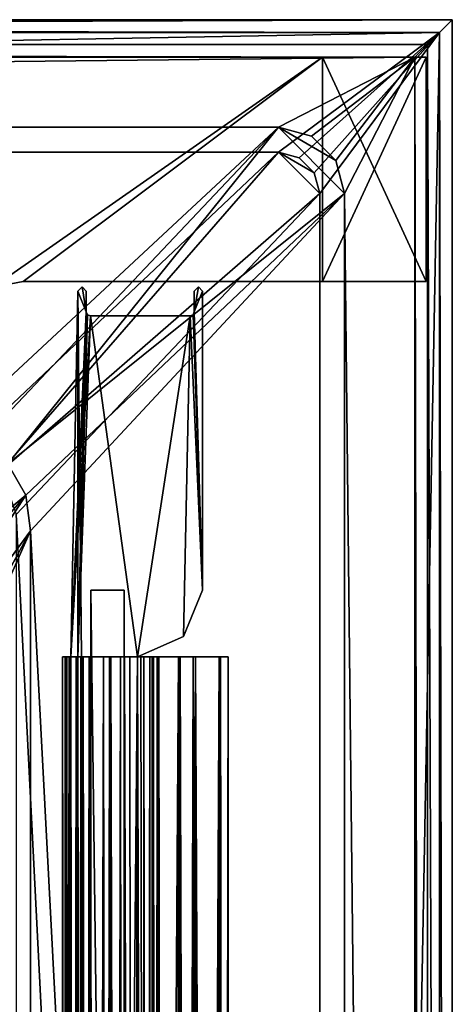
# Model space of a CAD drawing. Header units: metres. Extents: x 0 to 804, y -808 to 0.
# Tile 92 of 92: x 752 to 804, y -119 to 0. Entities that reach past the tile are written whole.
import ezdxf

# ---------------------------------------------------------------- set-up
doc = ezdxf.new("R2010")
doc.units = ezdxf.units.M

msp = doc.modelspace()

# ---------------------------------------------------------------- linework, layer by layer
at = {"layer": 'None0'}
for points in [[(34.402058, -4.519207, 2063.059814), (748.720947, -32.221325, 2063.059814), (788.402039, -4.519207, 2063.059814)], [(788.402039, -4.519207, 163.059708), (748.720947, -32.221325, 163.059708), (34.402058, -4.519207, 163.059708)], [(788.402039, -4.519207, 163.059708), (34.402058, -4.519207, 163.059708), (788.402039, -4.519207, 173.920044)], [(34.402058, -4.519207, 163.059708), (34.402058, -4.519207, 2063.059814), (788.402039, -4.519207, 173.920044)], [(788.402039, -4.519207, 173.920044), (34.402058, -4.519207, 2063.059814), (788.402039, -4.519207, 2051.920166)], [(34.402058, -4.519207, 2063.059814), (788.402039, -4.519207, 2063.059814), (788.402039, -4.519207, 2051.920166)], [(748.720947, -32.221325, 2063.059814), (752.401917, -31.519207, 2063.059814), (788.402039, -4.519207, 2063.059814)], [(752.401917, -31.519207, 163.059708), (748.720947, -32.221325, 163.059708), (788.402039, -4.519207, 163.059708)], [(788.402039, -4.519207, 2063.059814), (752.401917, -31.519207, 2063.059814), (788.402039, -31.519207, 2063.059814)], [(788.402039, -31.519207, 163.059708), (752.401917, -31.519207, 163.059708), (788.402039, -4.519207, 163.059708)], [(788.402039, -4.519207, 2051.920166), (788.402039, -4.519207, 2063.059814), (788.402039, -31.519207, 2051.920166)], [(788.402039, -4.519207, 2063.059814), (788.402039, -31.519207, 2063.059814), (788.402039, -31.519207, 2051.920166)], [(788.402039, -31.519207, 173.920044), (788.402039, -31.519207, 163.059708), (788.402039, -4.519207, 173.920044)], [(788.402039, -31.519207, 163.059708), (788.402039, -4.519207, 163.059708), (788.402039, -4.519207, 173.920044)], [(788.402039, -31.519207, 2051.920166), (800.902039, -31.519207, 2051.920166), (788.402039, -4.519207, 2051.920166)], [(800.902039, -31.519207, 2051.920166), (800.902039, -4.519207, 2051.920166), (788.402039, -4.519207, 2051.920166)], [(788.402039, -4.519207, 2051.920166), (800.902039, -4.519207, 2051.920166), (788.402039, -4.519207, 173.920044)], [(800.902039, -4.519207, 2051.920166), (800.902039, -4.519207, 173.920044), (788.402039, -4.519207, 173.920044)], [(788.402039, -4.519207, 173.920044), (800.902039, -4.519207, 173.920044), (788.402039, -31.519207, 173.920044)], [(800.902039, -4.519207, 173.920044), (800.902039, -31.519207, 173.920044), (788.402039, -31.519207, 173.920044)], [(800.902039, -4.519207, 173.920044), (800.902039, -4.519207, 2051.920166), (800.902039, -31.519207, 173.920044)], [(800.902039, -4.519207, 2051.920166), (800.902039, -31.519207, 2051.920166), (800.902039, -31.519207, 173.920044)], [(748.720947, -32.221325, 2063.059814), (748.720947, -32.221325, 163.059708), (752.401917, -31.519207, 2063.059814)], [(748.720947, -32.221325, 163.059708), (752.401917, -31.519207, 163.059708), (752.401917, -31.519207, 2063.059814)], [(788.402039, -31.519207, 2063.059814), (752.401917, -31.519207, 2063.059814), (788.402039, -31.519207, 2051.920166)], [(752.401917, -31.519207, 2063.059814), (752.401917, -31.519207, 163.059708), (788.402039, -31.519207, 2051.920166)], [(788.402039, -31.519207, 2051.920166), (752.401917, -31.519207, 163.059708), (788.402039, -31.519207, 173.920044)], [(752.401917, -31.519207, 163.059708), (788.402039, -31.519207, 163.059708), (788.402039, -31.519207, 173.920044)], [(788.402039, -31.519207, 173.920044), (800.902039, -31.519207, 173.920044), (788.402039, -31.519207, 2051.920166)], [(800.902039, -31.519207, 173.920044), (800.902039, -31.519207, 2051.920166), (788.402039, -31.519207, 2051.920166)]]:
    msp.add_3dface(points, dxfattribs=at)
at = {"layer": 'None01'}
for points in [[(759.976196, -35.173573, 2063.059814), (758.976257, -32.673565, 2063.059814), (758.124878, -76.713203, 2062.563965)], [(758.124878, -76.713203, 2062.563965), (758.976257, -32.673565, 2063.059814), (758.975952, -76.713203, 2059.865234)], [(758.976257, -32.673565, 2063.059814), (758.975952, -76.713203, 2058.176758), (758.975952, -76.713203, 2059.865234)], [(758.975952, -76.713203, 190.265274), (758.975952, -76.713203, 191.715256), (758.976257, -32.673565, 163.059692)], [(758.975952, -76.713203, 191.715256), (759.39325, -76.713211, 2034.28894), (758.976257, -32.673565, 163.059692)], [(759.39325, -76.713211, 2034.28894), (758.975952, -76.713203, 2036.698608), (758.976257, -32.673565, 2063.059814)], [(758.976257, -32.673565, 2063.059814), (758.975952, -76.713203, 2036.698608), (758.975952, -76.713203, 2037.542969)], [(758.975952, -76.713203, 163.119324), (758.975952, -76.713203, 167.09877), (758.976257, -32.673565, 163.059692)], [(758.975952, -76.713203, 167.09877), (758.975952, -76.713203, 167.942657), (758.976257, -32.673565, 163.059692)], [(758.976257, -32.673565, 163.059692), (758.975952, -76.713203, 167.942657), (758.975952, -76.713203, 188.576447)], [(758.975952, -76.713203, 188.576447), (758.975952, -76.713203, 190.265274), (758.976257, -32.673565, 163.059692)], [(758.975952, -76.713203, 2037.542969), (758.975952, -76.713203, 2058.176758), (758.976257, -32.673565, 2063.059814)], [(758.976257, -32.673565, 163.059692), (759.976196, -35.173573, 163.059692), (758.975952, -76.713203, 163.119324)], [(759.476257, -32.175537, 2063.059814), (758.976257, -32.673565, 2063.059814), (759.976196, -35.173573, 2063.059814)], [(759.476257, -32.175537, 163.059692), (758.976257, -32.673565, 163.059692), (759.476257, -32.175537, 2063.059814)], [(758.976257, -32.673565, 163.059692), (758.976257, -32.673565, 2063.059814), (759.476257, -32.175537, 2063.059814)], [(758.976257, -32.673565, 163.059692), (759.476257, -32.175537, 163.059692), (759.976196, -35.173573, 163.059692)], [(758.976257, -32.673565, 163.059692), (759.39325, -76.713211, 2034.28894), (758.976257, -32.673565, 2063.059814)], [(759.976257, -32.673573, 2063.059814), (759.476257, -32.175537, 2063.059814), (759.976196, -35.173573, 2063.059814)], [(759.976257, -32.673573, 163.059692), (759.476257, -32.175537, 163.059692), (759.976257, -32.673573, 2063.059814)], [(759.476257, -32.175537, 163.059692), (759.476257, -32.175537, 2063.059814), (759.976257, -32.673573, 2063.059814)], [(759.476257, -32.175537, 163.059692), (759.976257, -32.673573, 163.059692), (759.976196, -35.173573, 163.059692)], [(759.976257, -32.673573, 163.059692), (759.976257, -32.673573, 2063.059814), (759.976196, -35.173573, 163.059692)], [(759.976257, -32.673573, 2063.059814), (759.976196, -35.173573, 2063.059814), (759.976196, -35.173573, 163.059692)], [(772.976196, -35.17366, 2063.059814), (773.976257, -32.673668, 2063.059814), (773.476257, -32.175632, 2063.059814)], [(773.476257, -32.175632, 2063.059814), (772.976257, -32.67366, 2063.059814), (772.976196, -35.17366, 2063.059814)], [(772.976196, -35.17366, 163.059692), (773.476257, -32.175632, 163.059692), (773.976257, -32.673668, 163.059692)], [(772.976196, -35.17366, 163.059692), (772.976257, -32.67366, 163.059692), (773.476257, -32.175632, 163.059692)], [(772.976196, -35.17366, 163.059692), (772.976196, -35.17366, 2063.059814), (772.976257, -32.67366, 163.059692)], [(772.976196, -35.17366, 2063.059814), (772.976257, -32.67366, 2063.059814), (772.976257, -32.67366, 163.059692)], [(773.976013, -68.715492, 2063.059814), (773.976257, -32.673668, 2063.059814), (772.976196, -35.17366, 2063.059814)], [(773.976013, -68.715492, 163.059692), (772.976196, -35.17366, 163.059692), (773.976257, -32.673668, 163.059692)], [(773.476257, -32.175632, 163.059692), (772.976257, -32.67366, 163.059692), (773.476257, -32.175632, 2063.059814)], [(772.976257, -32.67366, 163.059692), (772.976257, -32.67366, 2063.059814), (773.476257, -32.175632, 2063.059814)], [(773.976257, -32.673668, 163.059692), (773.476257, -32.175632, 163.059692), (773.976257, -32.673668, 2063.059814)], [(773.476257, -32.175632, 163.059692), (773.476257, -32.175632, 2063.059814), (773.976257, -32.673668, 2063.059814)], [(773.976257, -32.673668, 163.059692), (773.976257, -32.673668, 2063.059814), (773.976013, -68.715492, 163.059692)], [(773.976257, -32.673668, 2063.059814), (773.976013, -68.715492, 2063.059814), (773.976013, -68.715492, 163.059692)], [(758.124878, -76.713203, 2062.563965), (760.123291, -35.526493, 2063.059814), (759.976196, -35.173573, 2063.059814)], [(760.476196, -35.673576, 2063.059814), (760.123291, -35.526493, 2063.059814), (758.124878, -76.713203, 2062.563965)], [(759.976196, -35.173573, 163.059692), (760.123535, -35.526772, 163.059692), (758.975952, -76.713203, 163.119324)], [(758.975952, -76.713203, 163.119324), (760.123535, -35.526772, 163.059692), (760.476196, -35.673576, 163.059692)], [(759.976196, -35.173573, 163.059692), (759.976196, -35.173573, 2063.059814), (760.123535, -35.526772, 163.059692)], [(759.976196, -35.173573, 2063.059814), (760.123291, -35.526493, 2063.059814), (760.123535, -35.526772, 163.059692)], [(760.123535, -35.526772, 163.059692), (760.123291, -35.526493, 2063.059814), (760.476196, -35.673576, 2063.059814)], [(760.476196, -35.673576, 163.059692), (760.123535, -35.526772, 163.059692), (760.476196, -35.673576, 2063.059814)], [(772.829407, -35.526306, 163.059692), (772.476196, -35.673656, 163.059692), (772.829102, -35.526581, 2063.059814)], [(772.476196, -35.673656, 163.059692), (772.829407, -35.526306, 163.059692), (773.976013, -68.715492, 163.059692)], [(773.976013, -68.715492, 2063.059814), (772.829102, -35.526581, 2063.059814), (772.476196, -35.673656, 2063.059814)], [(772.476196, -35.673656, 163.059692), (772.476196, -35.673656, 2063.059814), (772.829102, -35.526581, 2063.059814)], [(772.829102, -35.526581, 2063.059814), (773.976013, -68.715492, 2063.059814), (772.976196, -35.17366, 2063.059814)], [(772.829407, -35.526306, 163.059692), (772.829102, -35.526581, 2063.059814), (772.976196, -35.17366, 2063.059814)], [(772.976196, -35.17366, 163.059692), (772.829407, -35.526306, 163.059692), (772.976196, -35.17366, 2063.059814)], [(772.829407, -35.526306, 163.059692), (772.976196, -35.17366, 163.059692), (773.976013, -68.715492, 163.059692)], [(766.162598, -76.713257, 2063.059814), (760.476196, -35.673576, 2063.059814), (758.124878, -76.713203, 2062.563965)], [(758.975952, -76.713203, 163.119324), (760.476196, -35.673576, 163.059692), (766.162598, -76.713257, 163.059692)], [(772.476196, -35.673656, 2063.059814), (760.476196, -35.673576, 2063.059814), (766.162598, -76.713257, 2063.059814)], [(772.476196, -35.673656, 163.059692), (760.476196, -35.673576, 163.059692), (772.476196, -35.673656, 2063.059814)], [(760.476196, -35.673576, 163.059692), (760.476196, -35.673576, 2063.059814), (772.476196, -35.673656, 2063.059814)], [(760.476196, -35.673576, 163.059692), (772.476196, -35.673656, 163.059692), (766.162598, -76.713257, 163.059692)], [(771.688721, -74.296364, 2063.059814), (772.476196, -35.673656, 2063.059814), (766.162598, -76.713257, 2063.059814)], [(766.162598, -76.713257, 163.059692), (772.476196, -35.673656, 163.059692), (771.688721, -74.296364, 163.059692)], [(771.688721, -74.296364, 2063.059814), (773.976013, -68.715492, 2063.059814), (772.476196, -35.673656, 2063.059814)], [(772.476196, -35.673656, 163.059692), (773.976013, -68.715492, 163.059692), (771.688721, -74.296364, 163.059692)], [(771.688721, -74.296364, 163.059692), (773.976013, -68.715492, 163.059692), (771.688721, -74.296364, 2063.059814)], [(773.976013, -68.715492, 163.059692), (773.976013, -68.715492, 2063.059814), (771.688721, -74.296364, 2063.059814)], [(766.162598, -76.713257, 2063.059814), (766.162598, -76.713257, 2061.440918), (771.688721, -74.296364, 2063.059814)], [(766.162598, -76.713257, 2061.440918), (766.162598, -76.713257, 2019.272339), (771.688721, -74.296364, 2063.059814)], [(771.688721, -74.296364, 2063.059814), (766.162598, -76.713257, 2019.272339), (771.688721, -74.296364, 163.059692)], [(766.162598, -76.713257, 2019.272339), (766.162598, -76.713257, 206.847122), (771.688721, -74.296364, 163.059692)], [(771.688721, -74.296364, 163.059692), (766.162598, -76.713257, 206.847122), (766.162598, -76.713257, 164.678574)], [(766.162598, -76.713257, 164.678574), (766.162598, -76.713257, 163.059692), (771.688721, -74.296364, 163.059692)], [(757.132263, -76.713196, 2058.244873), (757.127808, -734.173523, 2058.244873), (757.622742, -734.173584, 2059.741455)], [(757.132263, -76.713196, 2058.244873), (757.92627, -76.713203, 2057.706299), (757.127808, -734.173523, 2058.244873)], [(757.622742, -734.173584, 166.377975), (757.127808, -734.173523, 167.874451), (757.627197, -76.713196, 166.377975)], [(757.127808, -734.173523, 167.874451), (757.132263, -76.713196, 167.874451), (757.627197, -76.713196, 166.377975)], [(757.127808, -734.173523, 167.874451), (757.921814, -734.173584, 168.413025), (757.132263, -76.713196, 167.874451)], [(757.92627, -76.713203, 2057.706299), (757.921814, -734.173584, 2057.706299), (757.127808, -734.173523, 2058.244873)], [(757.921997, -734.173584, 2038.013062), (757.132446, -76.713196, 2037.474854), (757.12793, -734.173523, 2037.474731)], [(757.132446, -76.713196, 2037.474854), (757.62384, -76.713196, 2035.995605), (757.12793, -734.173523, 2037.474731)], [(757.12793, -734.173523, 2037.474731), (757.62384, -76.713196, 2035.995605), (757.443909, -734.173584, 2036.28064)], [(757.926453, -76.713203, 188.106323), (757.12793, -734.173523, 188.644684), (757.132385, -76.713196, 188.644684)], [(757.12793, -734.173523, 188.644684), (757.443909, -734.173584, 189.838791), (757.132385, -76.713196, 188.644684)], [(757.921997, -734.173584, 188.106323), (757.12793, -734.173523, 188.644684), (757.926453, -76.713203, 188.106323)], [(757.448242, -76.713196, 2059.438721), (757.132263, -76.713196, 2058.244873), (757.622742, -734.173584, 2059.741455)], [(757.448242, -76.713196, 2059.438721), (757.92627, -76.713203, 2057.706299), (757.132263, -76.713196, 2058.244873)], [(757.921814, -734.173584, 168.413025), (757.92627, -76.713203, 168.413025), (757.132263, -76.713196, 167.874451)], [(757.627197, -76.713196, 166.377975), (757.132263, -76.713196, 167.874451), (757.92627, -76.713203, 168.413025)], [(757.132385, -76.713196, 188.644684), (757.443909, -734.173584, 189.838791), (757.448364, -76.713196, 189.838791)], [(757.926453, -76.713203, 188.106323), (757.132385, -76.713196, 188.644684), (757.448364, -76.713196, 189.838791)], [(757.926758, -76.713203, 2038.013062), (757.132446, -76.713196, 2037.474854), (757.921997, -734.173584, 2038.013062)], [(757.62384, -76.713196, 2035.995605), (757.132446, -76.713196, 2037.474854), (757.926758, -76.713203, 2038.013062)], [(757.62384, -76.713196, 2035.995605), (759.39325, -76.713211, 2034.28894), (757.443909, -734.173584, 2036.28064)], [(758.975952, -76.713203, 191.715256), (757.448364, -76.713196, 189.838791), (757.443909, -734.173584, 189.838791)], [(759.388794, -734.173584, 191.83049), (758.975952, -76.713203, 191.715256), (757.443909, -734.173584, 189.838791)], [(759.39325, -76.713211, 2034.28894), (759.388794, -734.173584, 2034.28894), (757.443909, -734.173584, 2036.28064)], [(758.124878, -76.713203, 2062.563965), (757.448242, -76.713196, 2059.438721), (757.622742, -734.173584, 2059.741455)], [(758.124878, -76.713203, 2062.563965), (758.975952, -76.713203, 2059.865234), (757.448242, -76.713196, 2059.438721)], [(758.975952, -76.713203, 2059.865234), (757.92627, -76.713203, 2057.706299), (757.448242, -76.713196, 2059.438721)], [(758.975952, -76.713203, 190.265274), (757.926453, -76.713203, 188.106323), (757.448364, -76.713196, 189.838791)], [(757.448364, -76.713196, 189.838791), (758.975952, -76.713203, 191.715256), (758.975952, -76.713203, 190.265274)], [(757.622742, -734.173584, 166.377975), (757.627197, -76.713196, 166.377975), (758.120422, -734.173584, 163.555466)], [(758.120422, -734.173584, 2062.563965), (758.124878, -76.713203, 2062.563965), (757.622742, -734.173584, 2059.741455)], [(759.39325, -76.713211, 2034.28894), (757.62384, -76.713196, 2035.995605), (758.975952, -76.713203, 2036.698608)], [(757.62384, -76.713196, 2035.995605), (757.926758, -76.713203, 2038.013062), (758.975952, -76.713203, 2036.698608)], [(757.627197, -76.713196, 166.377975), (758.124878, -76.713203, 163.555466), (758.120422, -734.173584, 163.555466)], [(758.124878, -76.713203, 163.555466), (757.627197, -76.713196, 166.377975), (758.975952, -76.713203, 167.09877)], [(758.975952, -76.713203, 167.09877), (757.627197, -76.713196, 166.377975), (758.84668, -76.713203, 168.142456)], [(757.627197, -76.713196, 166.377975), (757.92627, -76.713203, 168.413025), (758.84668, -76.713203, 168.142456)], [(757.92627, -76.713203, 2057.706299), (758.84668, -76.713203, 2057.977051), (757.921814, -734.173584, 2057.706299)], [(758.84668, -76.713203, 2057.977051), (758.842224, -734.173584, 2057.977051), (757.921814, -734.173584, 2057.706299)], [(757.921814, -734.173584, 168.413025), (758.842224, -734.173584, 168.142456), (757.92627, -76.713203, 168.413025)], [(758.842468, -734.173584, 2037.74231), (757.926758, -76.713203, 2038.013062), (757.921997, -734.173584, 2038.013062)], [(758.842468, -734.173584, 188.377106), (757.921997, -734.173584, 188.106323), (758.846924, -76.713203, 188.377106)], [(758.846924, -76.713203, 188.377106), (757.921997, -734.173584, 188.106323), (757.926453, -76.713203, 188.106323)], [(758.84668, -76.713203, 2057.977051), (757.92627, -76.713203, 2057.706299), (758.975952, -76.713203, 2059.865234)], [(758.842224, -734.173584, 168.142456), (758.84668, -76.713203, 168.142456), (757.92627, -76.713203, 168.413025)], [(758.846924, -76.713203, 188.377106), (757.926453, -76.713203, 188.106323), (758.975952, -76.713203, 190.265274)], [(758.847168, -76.713203, 2037.742065), (757.926758, -76.713203, 2038.013062), (758.842468, -734.173584, 2037.74231)], [(758.975952, -76.713203, 2036.698608), (757.926758, -76.713203, 2038.013062), (758.847168, -76.713203, 2037.742065)], [(758.766968, -734.173584, 2063.055176), (758.124878, -76.713203, 2062.563965), (758.120422, -734.173584, 2062.563965)], [(758.124878, -76.713203, 163.555466), (758.771423, -76.713203, 163.064209), (758.120422, -734.173584, 163.555466)], [(758.771423, -76.713203, 163.064209), (758.766968, -734.173584, 163.064209), (758.120422, -734.173584, 163.555466)], [(759.315674, -76.713211, 2062.452637), (758.124878, -76.713203, 2062.563965), (758.766968, -734.173584, 2063.055176)], [(758.124878, -76.713203, 2062.563965), (759.315674, -76.713211, 2062.452637), (766.162598, -76.713257, 2063.059814)], [(758.771423, -76.713203, 163.064209), (758.124878, -76.713203, 163.555466), (758.975952, -76.713203, 167.09877)], [(758.771423, -76.713203, 163.064209), (758.975952, -76.713203, 163.119324), (758.766968, -734.173584, 163.064209)], [(758.975952, -76.713203, 163.119324), (759.311218, -734.173584, 163.666733), (758.766968, -734.173584, 163.064209)], [(759.311218, -734.173584, 2062.452637), (759.315674, -76.713211, 2062.452637), (758.766968, -734.173584, 2063.055176)], [(758.975952, -76.713203, 167.09877), (758.975952, -76.713203, 163.119324), (758.771423, -76.713203, 163.064209)], [(758.84668, -76.713203, 2057.977051), (758.975952, -76.713203, 2058.176758), (758.842224, -734.173584, 2057.977051)], [(758.975952, -76.713203, 2058.176758), (758.975952, -76.713203, 2059.865234), (758.842224, -734.173584, 2057.977051)], [(758.842224, -734.173584, 2057.977051), (758.975952, -76.713203, 2059.865234), (758.905457, -734.173584, 2059.210449)], [(758.842224, -734.173584, 168.142456), (758.905457, -734.173584, 166.908859), (758.84668, -76.713203, 168.142456)], [(758.874695, -734.173584, 2036.011597), (758.847168, -76.713203, 2037.742065), (758.842468, -734.173584, 2037.74231)], [(758.874695, -734.173584, 190.107834), (758.842468, -734.173584, 188.377106), (758.975952, -76.713203, 190.265274)], [(758.842468, -734.173584, 188.377106), (758.975952, -76.713203, 188.576447), (758.975952, -76.713203, 190.265274)], [(758.975952, -76.713203, 188.576447), (758.842468, -734.173584, 188.377106), (758.846924, -76.713203, 188.377106)], [(758.975952, -76.713203, 2058.176758), (758.84668, -76.713203, 2057.977051), (758.975952, -76.713203, 2059.865234)], [(758.905457, -734.173584, 166.908859), (758.975952, -76.713203, 167.942657), (758.84668, -76.713203, 168.142456)], [(758.84668, -76.713203, 168.142456), (758.975952, -76.713203, 167.942657), (758.975952, -76.713203, 167.09877)], [(758.975952, -76.713203, 188.576447), (758.846924, -76.713203, 188.377106), (758.975952, -76.713203, 190.265274)], [(758.975952, -76.713203, 2037.542969), (758.847168, -76.713203, 2037.742065), (758.874695, -734.173584, 2036.011597)], [(758.847168, -76.713203, 2037.742065), (758.975952, -76.713203, 2037.542969), (758.975952, -76.713203, 2036.698608)], [(758.975952, -76.713203, 2036.698608), (758.975952, -76.713203, 2037.542969), (758.874695, -734.173584, 2036.011597)], [(758.874695, -734.173584, 2036.011597), (759.597168, -734.173584, 2035.470703), (758.975952, -76.713203, 2036.698608)], [(758.874695, -734.173584, 190.107834), (758.975952, -76.713203, 190.265274), (759.597168, -734.173584, 190.648727)], [(758.905457, -734.173584, 2059.210449), (758.975952, -76.713203, 2059.865234), (759.597168, -734.173584, 2060.248779)], [(758.905457, -734.173584, 166.908859), (758.975952, -76.713203, 167.09877), (758.975952, -76.713203, 167.942657)], [(758.905457, -734.173584, 166.908859), (759.597168, -734.173584, 165.87059), (758.975952, -76.713203, 167.09877)], [(759.597168, -734.173584, 2035.470703), (759.601624, -76.713211, 2035.470703), (758.975952, -76.713203, 2036.698608)], [(758.975952, -76.713203, 2059.865234), (759.601624, -76.713211, 2060.248779), (759.597168, -734.173584, 2060.248779)], [(762.922546, -76.713234, 192.452805), (759.39325, -76.713211, 2034.28894), (758.975952, -76.713203, 191.715256)], [(758.975952, -76.713203, 2036.698608), (759.601624, -76.713211, 2035.470703), (758.975952, -76.713203, 2037.542969)], [(759.601624, -76.713211, 2035.470703), (759.601624, -76.713211, 2060.248779), (758.975952, -76.713203, 2037.542969)], [(758.975952, -76.713203, 2037.542969), (759.601624, -76.713211, 2060.248779), (758.975952, -76.713203, 2058.176758)], [(759.601624, -76.713211, 2060.248779), (758.975952, -76.713203, 2059.865234), (758.975952, -76.713203, 2058.176758)], [(758.975952, -76.713203, 163.119324), (766.162598, -76.713257, 163.059692), (759.315674, -76.713211, 163.666733)], [(758.975952, -76.713203, 167.09877), (759.601624, -76.713211, 165.87059), (758.975952, -76.713203, 167.942657)], [(759.601624, -76.713211, 165.87059), (759.601624, -76.713211, 190.648727), (758.975952, -76.713203, 167.942657)], [(758.975952, -76.713203, 167.942657), (759.601624, -76.713211, 190.648727), (758.975952, -76.713203, 188.576447)], [(759.601624, -76.713211, 190.648727), (758.975952, -76.713203, 190.265274), (758.975952, -76.713203, 188.576447)], [(758.975952, -76.713203, 163.119324), (759.315674, -76.713211, 163.666733), (759.311218, -734.173584, 163.666733)], [(759.597168, -734.173584, 165.87059), (759.601624, -76.713211, 165.87059), (758.975952, -76.713203, 167.09877)], [(758.975952, -76.713203, 190.265274), (759.601624, -76.713211, 190.648727), (759.597168, -734.173584, 190.648727)], [(762.922546, -76.713234, 192.452805), (758.975952, -76.713203, 191.715256), (759.388794, -734.173584, 191.83049)], [(759.315674, -76.713211, 2062.452637), (759.311218, -734.173584, 2062.452637), (759.601196, -734.173584, 2061.739258)], [(759.601196, -734.173584, 164.380203), (759.311218, -734.173584, 163.666733), (759.605652, -76.713211, 164.380203)], [(759.311218, -734.173584, 163.666733), (759.315674, -76.713211, 163.666733), (759.605652, -76.713211, 164.380203)], [(759.605286, -76.713211, 2061.739502), (759.315674, -76.713211, 2062.452637), (759.601196, -734.173584, 2061.739258)], [(759.315674, -76.713211, 2062.452637), (766.162598, -76.713257, 2061.440918), (766.162598, -76.713257, 2063.059814)], [(759.315674, -76.713211, 2062.452637), (759.605286, -76.713211, 2061.739502), (766.162598, -76.713257, 2061.440918)], [(766.162598, -76.713257, 163.059692), (766.162598, -76.713257, 164.678574), (759.315674, -76.713211, 163.666733)], [(759.315674, -76.713211, 163.666733), (766.162598, -76.713257, 164.678574), (759.605652, -76.713211, 164.380203)], [(759.39325, -76.713211, 2034.28894), (762.922546, -76.713234, 2033.666626), (759.388794, -734.173584, 2034.28894)], [(762.922546, -76.713234, 2033.666626), (762.918091, -734.173584, 2033.666626), (759.388794, -734.173584, 2034.28894)], [(762.918091, -734.173584, 192.452805), (762.922546, -76.713234, 192.452805), (759.388794, -734.173584, 191.83049)], [(762.922546, -76.713234, 2033.666626), (759.39325, -76.713211, 2034.28894), (762.922546, -76.713234, 192.452805)], [(760.427979, -76.713219, 2035.324951), (759.601624, -76.713211, 2035.470703), (759.597168, -734.173584, 2035.470703)], [(759.597168, -734.173584, 2060.248779), (759.601624, -76.713211, 2060.248779), (760.423523, -734.173584, 2060.394531)], [(760.427979, -76.713219, 165.724899), (759.601624, -76.713211, 165.87059), (759.597168, -734.173584, 165.87059)], [(759.597168, -734.173584, 190.648727), (759.601624, -76.713211, 190.648727), (760.423523, -734.173584, 190.794479)], [(760.423523, -734.173584, 2035.324951), (760.427979, -76.713219, 2035.324951), (759.597168, -734.173584, 2035.470703)], [(760.423523, -734.173584, 165.724899), (760.427979, -76.713219, 165.724899), (759.597168, -734.173584, 165.87059)], [(759.605286, -76.713211, 2061.739502), (759.601196, -734.173584, 2061.739258), (760.311157, -734.173584, 2061.440918)], [(759.601196, -734.173584, 164.380203), (759.605652, -76.713211, 164.380203), (760.315613, -76.713219, 164.678574)], [(760.311157, -734.173584, 164.678574), (759.601196, -734.173584, 164.380203), (760.315613, -76.713219, 164.678574)], [(759.601624, -76.713211, 2060.248779), (760.427979, -76.713219, 2060.394531), (760.423523, -734.173584, 2060.394531)], [(759.601624, -76.713211, 2060.248779), (759.601624, -76.713211, 2035.470703), (760.427979, -76.713219, 2060.394531)], [(759.601624, -76.713211, 2035.470703), (760.427979, -76.713219, 2035.324951), (760.427979, -76.713219, 2060.394531)], [(759.601624, -76.713211, 165.87059), (760.427979, -76.713219, 165.724899), (759.601624, -76.713211, 190.648727)], [(760.427979, -76.713219, 165.724899), (760.427979, -76.713219, 190.794479), (759.601624, -76.713211, 190.648727)], [(759.601624, -76.713211, 190.648727), (760.427979, -76.713219, 190.794479), (760.423523, -734.173584, 190.794479)], [(760.315613, -76.713219, 2061.440918), (759.605286, -76.713211, 2061.739502), (760.311157, -734.173584, 2061.440918)], [(759.605286, -76.713211, 2061.739502), (760.315613, -76.713219, 2061.440918), (766.162598, -76.713257, 2061.440918)], [(766.162598, -76.713257, 164.678574), (760.315613, -76.713219, 164.678574), (759.605652, -76.713211, 164.380203)], [(760.315613, -76.713219, 2061.440918), (760.311157, -734.173584, 2061.440918), (766.162598, -76.713257, 2061.440918)], [(760.315613, -76.713219, 164.678574), (766.162598, -76.713257, 164.678574), (760.311157, -734.173584, 164.678574)], [(760.311157, -734.173584, 2061.440918), (766.904602, -734.173645, 2061.440918), (766.162598, -76.713257, 2061.440918)], [(766.162598, -76.713257, 164.678574), (766.904602, -734.173645, 164.678574), (760.311157, -734.173584, 164.678574)], [(760.427979, -76.713219, 2035.324951), (760.423523, -734.173584, 2035.324951), (762.054993, -734.173584, 2035.764038)], [(760.427979, -76.713219, 2060.394531), (762.059631, -76.713226, 2059.955322), (760.423523, -734.173584, 2060.394531)], [(760.423523, -734.173584, 165.724899), (762.055176, -734.173584, 166.164032), (760.427979, -76.713219, 165.724899)], [(760.423523, -734.173584, 190.794479), (760.427979, -76.713219, 190.794479), (762.059448, -76.713226, 190.355423)], [(762.059631, -76.713226, 2059.955322), (762.055176, -734.173584, 2059.955322), (760.423523, -734.173584, 2060.394531)], [(762.054993, -734.173584, 190.355423), (760.423523, -734.173584, 190.794479), (762.059448, -76.713226, 190.355423)], [(762.059814, -76.713226, 2035.764282), (760.427979, -76.713219, 2035.324951), (762.054993, -734.173584, 2035.764038)], [(760.427979, -76.713219, 2060.394531), (760.427979, -76.713219, 2035.324951), (762.059631, -76.713226, 2059.955322)], [(760.427979, -76.713219, 2035.324951), (762.059814, -76.713226, 2035.764282), (762.059631, -76.713226, 2059.955322)], [(760.427979, -76.713219, 190.794479), (760.427979, -76.713219, 165.724899), (762.059448, -76.713226, 190.355423)], [(760.427979, -76.713219, 165.724899), (762.059631, -76.713226, 166.164032), (762.059448, -76.713226, 190.355423)], [(762.055176, -734.173584, 166.164032), (762.059631, -76.713226, 166.164032), (760.427979, -76.713219, 165.724899)], [(762.059814, -76.713226, 2035.764282), (762.054993, -734.173584, 2035.764038), (762.770813, -734.173584, 2037.294556)], [(762.054993, -734.173584, 190.355423), (762.059448, -76.713226, 190.355423), (762.775269, -76.713234, 188.824814)], [(762.770813, -734.173584, 188.824814), (762.054993, -734.173584, 190.355423), (762.775269, -76.713234, 188.824814)], [(762.059631, -76.713226, 2059.955322), (762.775269, -76.713234, 2058.424805), (762.055176, -734.173584, 2059.955322)], [(762.055176, -734.173584, 166.164032), (762.770813, -734.173584, 167.694504), (762.059631, -76.713226, 166.164032)], [(762.775269, -76.713234, 2058.424805), (762.770813, -734.173584, 2058.424805), (762.055176, -734.173584, 2059.955322)], [(762.059448, -76.713226, 190.355423), (762.059631, -76.713226, 166.164032), (762.775269, -76.713234, 188.824814)], [(762.059631, -76.713226, 2059.955322), (762.059814, -76.713226, 2035.764282), (762.775269, -76.713234, 2058.424805)], [(762.059631, -76.713226, 166.164032), (762.775269, -76.713234, 167.694504), (762.775269, -76.713234, 188.824814)], [(762.770813, -734.173584, 167.694504), (762.775269, -76.713234, 167.694504), (762.059631, -76.713226, 166.164032)], [(762.775269, -76.713234, 2037.294556), (762.059814, -76.713226, 2035.764282), (762.770813, -734.173584, 2037.294556)], [(762.059814, -76.713226, 2035.764282), (762.775269, -76.713234, 2037.294556), (762.775269, -76.713234, 2058.424805)], [(762.775269, -76.713234, 2058.424805), (762.775269, -76.713234, 2037.294556), (762.770813, -734.173584, 2058.424805)], [(762.775269, -76.713234, 2037.294556), (762.770813, -734.173584, 2037.294556), (762.770813, -734.173584, 2058.424805)], [(762.770813, -734.173584, 167.694504), (762.770813, -734.173584, 188.824814), (762.775269, -76.713234, 167.694504)], [(762.770813, -734.173584, 188.824814), (762.775269, -76.713234, 188.824814), (762.775269, -76.713234, 167.694504)], [(762.922546, -76.713234, 2033.666626), (764.10553, -76.713242, 2032.981079), (762.918091, -734.173584, 2033.666626)], [(762.922546, -76.713234, 192.452805), (762.918091, -734.173584, 192.452805), (764.570801, -734.173584, 194.42247)], [(764.10553, -76.713242, 2032.981079), (764.570801, -734.173584, 2031.696899), (762.918091, -734.173584, 2033.666626)], [(764.575256, -76.713242, 201.462875), (764.10553, -76.713242, 2032.981079), (762.922546, -76.713234, 2033.666626)], [(764.575256, -76.713242, 201.462875), (762.922546, -76.713234, 2033.666626), (762.922546, -76.713234, 192.452805)], [(762.922546, -76.713234, 192.452805), (764.575256, -76.713242, 194.42247), (764.575256, -76.713242, 201.462875)], [(764.575256, -76.713242, 194.42247), (762.922546, -76.713234, 192.452805), (764.570801, -734.173584, 194.42247)], [(764.10553, -76.713242, 2032.981079), (764.575256, -76.713242, 2031.696899), (764.570801, -734.173584, 2031.696899)], [(764.593811, -76.713242, 2024.464722), (764.10553, -76.713242, 2032.981079), (764.575256, -76.713242, 201.462875)], [(764.593811, -76.713242, 2024.464722), (764.575256, -76.713242, 2031.696899), (764.10553, -76.713242, 2032.981079)], [(764.575256, -76.713242, 2031.696899), (764.573059, -403.906097, 2030.059692), (764.570801, -734.173584, 2031.696899)], [(764.575256, -76.713242, 194.42247), (764.570801, -734.173584, 194.42247), (765.446045, -379.786285, 196.059692)], [(765.446045, -379.786285, 2030.059692), (764.573059, -403.906097, 2030.059692), (764.575256, -76.713242, 2031.696899)], [(764.593811, -76.713242, 2024.464722), (765.446045, -379.786285, 2030.059692), (764.575256, -76.713242, 2031.696899)], [(765.240112, -76.713249, 204.962509), (764.593811, -76.713242, 2024.464722), (764.575256, -76.713242, 201.462875)], [(764.575256, -76.713242, 201.462875), (764.575256, -76.713242, 194.42247), (765.446045, -379.786285, 196.059692)], [(765.446045, -379.786285, 196.059692), (765.446045, -379.786285, 201.532715), (764.575256, -76.713242, 201.462875)], [(764.575256, -76.713242, 201.462875), (765.446045, -379.786285, 201.532715), (765.240112, -76.713249, 204.962509)], [(764.593811, -76.713242, 2024.464722), (765.240112, -76.713249, 2021.15686), (765.446045, -379.786285, 2024.400146)], [(764.593811, -76.713242, 2024.464722), (765.446045, -379.786285, 2024.400146), (765.446045, -379.786285, 2030.059692)], [(765.240112, -76.713249, 2021.15686), (764.593811, -76.713242, 2024.464722), (765.240112, -76.713249, 204.962509)], [(765.446045, -379.786285, 2021.154419), (765.240112, -76.713249, 2021.15686), (766.162598, -76.713257, 2019.272339)], [(765.240112, -76.713249, 2021.15686), (765.446045, -379.786285, 2021.154419), (765.446045, -379.786285, 2024.400146)], [(766.162598, -76.713257, 206.847122), (765.240112, -76.713249, 2021.15686), (765.240112, -76.713249, 204.962509)], [(766.162598, -76.713257, 206.847122), (766.162598, -76.713257, 2019.272339), (765.240112, -76.713249, 2021.15686)], [(765.446045, -379.786285, 201.532715), (765.446045, -379.786285, 204.964935), (765.240112, -76.713249, 204.962509)], [(765.240112, -76.713249, 204.962509), (765.446045, -379.786285, 204.964935), (766.162598, -76.713257, 206.847122)], [(767.022583, -380.466339, 2018.542603), (765.446045, -379.786285, 2021.154419), (766.162598, -76.713257, 2019.272339)], [(765.446045, -379.786285, 204.964935), (767.022583, -380.466339, 207.576813), (766.162598, -76.713257, 206.847122)], [(766.162598, -76.713257, 2061.440918), (766.904602, -734.173645, 2061.440918), (766.909058, -76.713257, 2061.440918)], [(767.022583, -380.466339, 2018.542603), (766.162598, -76.713257, 2019.272339), (766.533325, -76.713257, 2018.904541)], [(766.162598, -76.713257, 2019.272339), (766.162598, -76.713257, 2061.440918), (766.533325, -76.713257, 2018.904541)], [(766.162598, -76.713257, 2061.440918), (766.909058, -76.713257, 2061.440918), (766.533325, -76.713257, 2018.904541)], [(767.022583, -380.466339, 207.576813), (766.533325, -76.713257, 207.214844), (766.162598, -76.713257, 206.847122)], [(766.162598, -76.713257, 164.678574), (766.909058, -76.713257, 164.678574), (766.904602, -734.173645, 164.678574)], [(766.162598, -76.713257, 164.678574), (766.162598, -76.713257, 206.847122), (766.909058, -76.713257, 164.678574)], [(766.162598, -76.713257, 206.847122), (766.533325, -76.713257, 207.214844), (766.909058, -76.713257, 164.678574)], [(768.722473, -76.713272, 2017.956909), (767.022583, -380.466339, 2018.542603), (766.533325, -76.713257, 2018.904541)], [(766.533325, -76.713257, 2018.904541), (766.909058, -76.713257, 2061.440918), (768.722473, -76.713272, 2017.956909)], [(768.722473, -76.713272, 208.16246), (766.533325, -76.713257, 207.214844), (767.022583, -380.466339, 207.576813)], [(766.909058, -76.713257, 164.678574), (766.533325, -76.713257, 207.214844), (768.722473, -76.713272, 208.16246)], [(766.909058, -76.713257, 2061.440918), (766.904602, -734.173645, 2061.440918), (767.614624, -734.173645, 2061.739258)], [(766.904602, -734.173645, 164.678574), (766.909058, -76.713257, 164.678574), (767.619385, -76.713264, 164.379883)], [(767.614624, -734.173645, 164.380234), (766.904602, -734.173645, 164.678574), (767.619385, -76.713264, 164.379883)], [(767.61908, -76.713264, 2061.739258), (766.909058, -76.713257, 2061.440918), (767.614624, -734.173645, 2061.739258)], [(766.909058, -76.713257, 2061.440918), (767.61908, -76.713264, 2061.739258), (768.722473, -76.713272, 2017.956909)], [(767.619385, -76.713264, 164.379883), (766.909058, -76.713257, 164.678574), (768.722473, -76.713272, 208.16246)], [(769.057007, -382.905487, 2017.933105), (767.022583, -380.466339, 2018.542603), (768.722473, -76.713272, 2017.956909)], [(769.057007, -382.905487, 208.186249), (768.722473, -76.713272, 208.16246), (767.022583, -380.466339, 207.576813)], [(767.61908, -76.713264, 2061.739258), (767.614624, -734.173645, 2061.739258), (767.904541, -734.173645, 2062.452637)], [(767.904541, -734.173645, 163.666733), (767.614624, -734.173645, 164.380234), (767.908997, -76.713264, 163.666733)], [(767.614624, -734.173645, 164.380234), (767.619385, -76.713264, 164.379883), (767.908997, -76.713264, 163.666733)], [(767.908997, -76.713264, 2062.452637), (767.61908, -76.713264, 2061.739258), (767.904541, -734.173645, 2062.452637)], [(768.722473, -76.713272, 2017.956909), (767.61908, -76.713264, 2061.739258), (771.066711, -76.713287, 2018.397705)], [(767.61908, -76.713264, 2061.739258), (771.267761, -76.713287, 2062.226074), (771.066711, -76.713287, 2018.397705)], [(771.267761, -76.713287, 2062.226074), (767.61908, -76.713264, 2061.739258), (768.508972, -76.713272, 2063.059814)], [(767.61908, -76.713264, 2061.739258), (767.908997, -76.713264, 2062.452637), (768.508972, -76.713272, 2063.059814)], [(768.722473, -76.713272, 208.16246), (771.267761, -76.713287, 163.893341), (767.619385, -76.713264, 164.379883)], [(771.267761, -76.713287, 163.893341), (768.508972, -76.713272, 163.059677), (767.619385, -76.713264, 164.379883)], [(767.619385, -76.713264, 164.379883), (768.508972, -76.713272, 163.059677), (767.908997, -76.713264, 163.666733)], [(767.908997, -76.713264, 2062.452637), (767.904541, -734.173645, 2062.452637), (768.07843, -734.173645, 2062.880859)], [(767.904541, -734.173645, 163.666733), (767.908997, -76.713264, 163.666733), (768.082886, -76.713272, 163.238586)], [(768.07843, -734.173645, 163.238586), (767.904541, -734.173645, 163.666733), (768.082886, -76.713272, 163.238586)], [(768.083252, -76.713272, 2062.881104), (767.908997, -76.713264, 2062.452637), (768.07843, -734.173645, 2062.880859)], [(768.508972, -76.713272, 2063.059814), (767.908997, -76.713264, 2062.452637), (768.083252, -76.713272, 2062.881104)], [(768.508972, -76.713272, 163.059677), (768.082886, -76.713272, 163.238586), (767.908997, -76.713264, 163.666733)], [(768.083252, -76.713272, 2062.881104), (768.07843, -734.173645, 2062.880859), (768.504517, -734.173645, 2063.059814)], [(768.504517, -734.173645, 163.059677), (768.07843, -734.173645, 163.238586), (768.508972, -76.713272, 163.059677)], [(768.07843, -734.173645, 163.238586), (768.082886, -76.713272, 163.238586), (768.508972, -76.713272, 163.059677)], [(768.508972, -76.713272, 2063.059814), (768.083252, -76.713272, 2062.881104), (768.504517, -734.173645, 2063.059814)], [(768.508972, -76.713272, 2063.059814), (768.504517, -734.173645, 2063.059814), (771.263306, -734.173645, 2062.226074)], [(768.504517, -734.173645, 163.059677), (768.508972, -76.713272, 163.059677), (771.267761, -76.713287, 163.893341)], [(771.263306, -734.173645, 163.893341), (768.504517, -734.173645, 163.059677), (771.267761, -76.713287, 163.893341)], [(771.267761, -76.713287, 2062.226074), (768.508972, -76.713272, 2063.059814), (771.263306, -734.173645, 2062.226074)], [(771.066711, -76.713287, 2018.397705), (769.057007, -382.905487, 2017.933105), (768.722473, -76.713272, 2017.956909)], [(771.066711, -76.713287, 207.721741), (768.722473, -76.713272, 208.16246), (769.057007, -382.905487, 208.186249)], [(771.267761, -76.713287, 163.893341), (768.722473, -76.713272, 208.16246), (771.066711, -76.713287, 207.721741)], [(770.845581, -390.310577, 2018.289307), (769.057007, -382.905487, 2017.933105), (771.066711, -76.713287, 2018.397705)], [(770.845581, -390.310577, 207.830048), (771.066711, -76.713287, 207.721741), (769.057007, -382.905487, 208.186249)], [(771.062439, -734.173645, 2018.397705), (770.845581, -390.310577, 2018.289307), (771.066711, -76.713287, 2018.397705)], [(770.845581, -390.310577, 207.830048), (771.062439, -734.173645, 207.721634), (771.066711, -76.713287, 207.721741)], [(771.066711, -76.713287, 2018.397705), (772.825562, -76.713303, 2020.309326), (771.062439, -734.173645, 2018.397705)], [(771.062439, -734.173645, 207.721634), (772.821106, -734.173645, 205.810043), (771.066711, -76.713287, 207.721741)], [(772.825562, -76.713303, 2020.309326), (772.821106, -734.173645, 2020.309326), (771.062439, -734.173645, 2018.397705)], [(773.112183, -76.713303, 2060.011719), (772.825562, -76.713303, 2020.309326), (771.066711, -76.713287, 2018.397705)], [(771.066711, -76.713287, 2018.397705), (771.267761, -76.713287, 2062.226074), (773.112183, -76.713303, 2060.011719)], [(771.066711, -76.713287, 207.721741), (772.821106, -734.173645, 205.810043), (772.825562, -76.713303, 205.810043)], [(772.825562, -76.713303, 205.810043), (771.267761, -76.713287, 163.893341), (771.066711, -76.713287, 207.721741)], [(771.267761, -76.713287, 2062.226074), (771.263306, -734.173645, 2062.226074), (773.107727, -734.173645, 2060.011719)], [(771.263306, -734.173645, 163.893341), (771.267761, -76.713287, 163.893341), (773.112183, -76.713303, 166.107712)], [(773.107727, -734.173645, 166.107712), (771.263306, -734.173645, 163.893341), (773.112183, -76.713303, 166.107712)], [(773.112183, -76.713303, 2060.011719), (771.267761, -76.713287, 2062.226074), (773.107727, -734.173645, 2060.011719)], [(773.112183, -76.713303, 166.107712), (771.267761, -76.713287, 163.893341), (772.825562, -76.713303, 205.810043)], [(772.825562, -76.713303, 2020.309326), (775.971741, -76.713326, 2030.003174), (772.821106, -734.173645, 2020.309326)], [(772.821106, -734.173645, 205.810043), (775.967468, -734.173706, 196.115448), (772.825562, -76.713303, 205.810043)], [(775.971741, -76.713326, 2030.003174), (775.967468, -734.173706, 2030.003906), (772.821106, -734.173645, 2020.309326)], [(775.971741, -76.713326, 2030.003174), (772.825562, -76.713303, 2020.309326), (773.112183, -76.713303, 2060.011719)], [(775.967468, -734.173706, 196.115448), (775.971741, -76.713326, 196.11618), (772.825562, -76.713303, 205.810043)], [(775.971741, -76.713326, 196.11618), (773.112183, -76.713303, 166.107712), (772.825562, -76.713303, 205.810043)], [(773.112183, -76.713303, 2060.011719), (773.107727, -734.173645, 2060.011719), (776.113892, -734.173706, 2050.272461)], [(773.107727, -734.173645, 166.107712), (773.112183, -76.713303, 166.107712), (776.118408, -76.713326, 175.847122)], [(776.113892, -734.173706, 175.846878), (773.107727, -734.173645, 166.107712), (776.118408, -76.713326, 175.847122)], [(776.118408, -76.713326, 2050.272217), (773.112183, -76.713303, 2060.011719), (776.113892, -734.173706, 2050.272461)], [(776.118408, -76.713326, 2050.272217), (775.971741, -76.713326, 2030.003174), (773.112183, -76.713303, 2060.011719)], [(776.118408, -76.713326, 175.847122), (773.112183, -76.713303, 166.107712), (775.971741, -76.713326, 196.11618)], [(775.971741, -76.713326, 2030.003174), (777.070557, -76.713326, 2040.130371), (775.967468, -734.173706, 2030.003906)], [(777.070557, -76.713326, 2040.130371), (777.066101, -734.173706, 2040.130859), (775.967468, -734.173706, 2030.003906)], [(775.967468, -734.173706, 196.115448), (777.066101, -734.173706, 185.988586), (775.971741, -76.713326, 196.11618)], [(776.118408, -76.713326, 2050.272217), (777.070557, -76.713326, 2040.130371), (775.971741, -76.713326, 2030.003174)], [(777.066101, -734.173706, 185.988586), (777.070557, -76.713326, 185.98909), (775.971741, -76.713326, 196.11618)], [(777.070557, -76.713326, 185.98909), (776.118408, -76.713326, 175.847122), (775.971741, -76.713326, 196.11618)], [(776.118408, -76.713326, 2050.272217), (776.113892, -734.173706, 2050.272461), (777.066101, -734.173706, 2040.130859)], [(777.066101, -734.173706, 185.988586), (776.113892, -734.173706, 175.846878), (777.070557, -76.713326, 185.98909)], [(776.113892, -734.173706, 175.846878), (776.118408, -76.713326, 175.847122), (777.070557, -76.713326, 185.98909)], [(777.070557, -76.713326, 2040.130371), (776.118408, -76.713326, 2050.272217), (777.066101, -734.173706, 2040.130859)]]:
    msp.add_3dface(points, dxfattribs=at)
at = {"layer": 'None012310'}
for points in [[(760.52533, -68.713219, 2025.059692), (760.52533, -68.713219, 201.059692), (760.523132, -387.713226, 2025.059692)], [(760.52533, -68.713219, 201.059692), (760.523132, -387.713226, 201.059692), (760.523132, -387.713226, 2025.059692)], [(760.523132, -387.713226, 2025.059692), (764.523132, -387.713257, 2025.059692), (760.52533, -68.713219, 2025.059692)], [(760.523132, -387.713226, 201.059692), (760.52533, -68.713219, 201.059692), (764.523132, -387.713257, 201.059692)], [(760.52533, -68.713219, 201.059692), (760.52533, -68.713219, 2025.059692), (764.52533, -68.713242, 201.059692)], [(760.52533, -68.713219, 2025.059692), (764.52533, -68.713242, 2025.059692), (764.52533, -68.713242, 201.059692)], [(764.523132, -387.713257, 2025.059692), (764.52533, -68.713242, 2025.059692), (760.52533, -68.713219, 2025.059692)], [(760.52533, -68.713219, 201.059692), (764.52533, -68.713242, 201.059692), (764.523132, -387.713257, 201.059692)], [(764.52533, -68.713242, 201.059692), (764.52533, -68.713242, 2025.059692), (764.523132, -387.713257, 201.059692)], [(764.52533, -68.713242, 2025.059692), (764.523132, -387.713257, 2025.059692), (764.523132, -387.713257, 201.059692)]]:
    msp.add_3dface(points, dxfattribs=at)
at = {"layer": 'None012311'}
for points in [[(804.032654, 0), (0, 0), (802.505432, -1.527202, 175)], [(0, 0), (1.527202, -1.527202, 175), (802.505432, -1.527202, 175)], [(804.032654, 0), (3.000114, -3.000114), (0, 0)], [(801.032532, -3.000114), (3.000114, -3.000114), (804.032654, 0)], [(804.032654, -804.032166), (801.032532, -3.000114), (804.032654, 0)], [(804.032654, 0), (802.505432, -1.527202, 175), (804.032654, -804.032166)], [(1.527202, -1.527202, 175), (20.92194, -15.961353, 175), (802.505432, -1.527202, 175)], [(20.92194, -15.961353, 175), (783.111084, -15.961353, 175), (802.505432, -1.527202, 175)], [(802.505432, -1.527202, 175), (783.111084, -15.961353, 175), (785.591187, -16.625895, 175)], [(785.591187, -16.625895, 175), (787.406738, -18.441454, 175), (802.505432, -1.527202, 175)], [(787.406738, -18.441454, 175), (788.071289, -20.921553, 175), (802.505432, -1.527202, 175)], [(788.071289, -20.921553, 175), (788.071289, -783.110596, 175), (802.505432, -1.527202, 175)], [(802.505432, -1.527202, 175), (788.071289, -783.110596, 175), (802.505432, -802.504944, 175)], [(802.505432, -1.527202, 175), (802.505432, -802.504944, 175), (804.032654, -804.032166)], [(801.032532, -3.000114), (799.531494, -4.501135, 172), (3.000114, -3.000114)], [(799.531494, -4.501135, 172), (4.501135, -4.501135, 172), (3.000114, -3.000114)], [(801.032532, -3.000114), (801.032532, -801.032043), (799.531494, -4.501135, 172)], [(801.032532, -801.032043), (801.032532, -3.000114), (804.032654, -804.032166)], [(4.501135, -4.501135, 172), (799.531494, -4.501135, 172), (20.92194, -12.961353, 172)], [(20.92194, -12.961353, 172), (799.531494, -4.501135, 172), (783.111084, -12.961353, 172)], [(799.531494, -4.501135, 172), (787.091187, -14.027818, 172), (783.111084, -12.961353, 172)], [(799.531494, -4.501135, 172), (790.004822, -16.941454, 172), (787.091187, -14.027818, 172)], [(791.071289, -20.921553, 172), (790.004822, -16.941454, 172), (799.531494, -4.501135, 172)], [(799.531494, -799.531006, 172), (791.071289, -20.921553, 172), (799.531494, -4.501135, 172)], [(801.032532, -801.032043), (799.531494, -799.531006, 172), (799.531494, -4.501135, 172)], [(783.111084, -12.961353, 160.059708), (20.92194, -12.961353, 160.059708), (783.111084, -12.961353, 172)], [(20.92194, -12.961353, 160.059708), (20.92194, -12.961353, 172), (783.111084, -12.961353, 172)], [(783.111084, -12.961353, 160.059708), (742.463989, -50.772301, 160.059708), (20.92194, -12.961353, 160.059708)], [(746.790039, -51.331192, 160.059708), (742.463989, -50.772301, 160.059708), (783.111084, -12.961353, 160.059708)], [(750.548096, -53.484276, 160.059708), (746.790039, -51.331192, 160.059708), (783.111084, -12.961353, 160.059708)], [(783.111084, -12.961353, 160.059708), (791.071289, -20.921553, 160.059708), (750.548096, -53.484276, 160.059708)], [(787.091187, -14.027818, 160.059708), (783.111084, -12.961353, 160.059708), (787.091187, -14.027818, 172)], [(783.111084, -12.961353, 160.059708), (783.111084, -12.961353, 172), (787.091187, -14.027818, 172)], [(787.091187, -14.027818, 160.059708), (790.004822, -16.941454, 160.059708), (783.111084, -12.961353, 160.059708)], [(790.004822, -16.941454, 160.059708), (791.071289, -20.921553, 160.059708), (783.111084, -12.961353, 160.059708)], [(790.004822, -16.941454, 160.059708), (787.091187, -14.027818, 160.059708), (790.004822, -16.941454, 172)], [(787.091187, -14.027818, 160.059708), (787.091187, -14.027818, 172), (790.004822, -16.941454, 172)], [(783.111084, -15.961353, 163.059708), (20.92194, -15.961353, 163.059708), (744.424927, -52.504349, 163.059708)], [(783.111084, -15.961353, 175), (20.92194, -15.961353, 175), (783.111084, -15.961353, 163.059708)], [(20.92194, -15.961353, 175), (20.92194, -15.961353, 163.059708), (783.111084, -15.961353, 163.059708)], [(749.714355, -54.317871, 163.059708), (783.111084, -15.961353, 163.059708), (744.424927, -52.504349, 163.059708)], [(783.111084, -15.961353, 163.059708), (749.714355, -54.317871, 163.059708), (788.071289, -20.921553, 163.059708)], [(787.406738, -18.441454, 163.059708), (783.111084, -15.961353, 163.059708), (788.071289, -20.921553, 163.059708)], [(787.406738, -18.441454, 163.059708), (785.591187, -16.625895, 163.059708), (783.111084, -15.961353, 163.059708)], [(785.591187, -16.625895, 163.059708), (785.591187, -16.625895, 175), (783.111084, -15.961353, 175)], [(783.111084, -15.961353, 175), (783.111084, -15.961353, 163.059708), (785.591187, -16.625895, 163.059708)], [(787.406738, -18.441454, 163.059708), (787.406738, -18.441454, 175), (785.591187, -16.625895, 163.059708)], [(787.406738, -18.441454, 175), (785.591187, -16.625895, 175), (785.591187, -16.625895, 163.059708)], [(791.071289, -20.921553, 160.059708), (790.004822, -16.941454, 160.059708), (791.071289, -20.921553, 172)], [(790.004822, -16.941454, 160.059708), (790.004822, -16.941454, 172), (791.071289, -20.921553, 172)], [(788.071289, -20.921553, 163.059708), (788.071289, -20.921553, 175), (787.406738, -18.441454, 163.059708)], [(788.071289, -20.921553, 175), (787.406738, -18.441454, 175), (787.406738, -18.441454, 163.059708)], [(788.071289, -20.921553, 163.059708), (749.714355, -54.317871, 163.059708), (751.528076, -59.607479, 163.059708)], [(791.071289, -20.921553, 160.059708), (752.701111, -57.242191, 160.059708), (750.548096, -53.484276, 160.059708)], [(788.071289, -20.921553, 163.059708), (751.528076, -59.607479, 163.059708), (788.071289, -783.110596, 163.059708)], [(752.701111, -57.242191, 160.059708), (791.071289, -20.921553, 160.059708), (753.260132, -61.568436, 160.059708)], [(791.071289, -20.921553, 160.059708), (791.071289, -783.110596, 160.059708), (753.260132, -61.568436, 160.059708)], [(788.071289, -783.110596, 175), (788.071289, -20.921553, 175), (788.071289, -783.110596, 163.059708)], [(788.071289, -20.921553, 175), (788.071289, -20.921553, 163.059708), (788.071289, -783.110596, 163.059708)], [(791.071289, -783.110596, 172), (791.071289, -20.921553, 172), (799.531494, -799.531006, 172)], [(791.071289, -20.921553, 172), (791.071289, -783.110596, 172), (791.071289, -20.921553, 160.059708)], [(791.071289, -783.110596, 172), (791.071289, -783.110596, 160.059708), (791.071289, -20.921553, 160.059708)], [(716.649536, -87.384163, 115.497307), (750.548096, -53.484276, 160.059708), (752.701111, -57.242191, 160.059708)], [(752.701111, -57.242191, 160.059708), (721.359314, -93.629791, 115.38829), (716.649536, -87.384163, 115.497307)], [(724.531616, -100.786499, 115.263367), (721.359314, -93.629791, 115.38829), (752.701111, -57.242191, 160.059708)], [(753.260132, -61.568436, 160.059708), (724.531616, -100.786499, 115.263367), (752.701111, -57.242191, 160.059708)], [(751.528076, -59.607479, 163.059708), (751.528076, -744.686096, 163.059708), (788.071289, -783.110596, 163.059708)], [(726.667664, -110.572227, 115.09256), (724.531616, -100.786499, 115.263367), (753.260132, -61.568436, 160.059708)], [(727.197449, -120.582596, 114.917824), (726.667664, -110.572227, 115.09256), (753.260132, -61.568436, 160.059708)], [(753.260132, -61.568436, 160.059708), (753.260132, -742.989197, 160.059708), (727.197449, -120.582596, 114.917824)], [(753.260132, -61.568436, 160.059708), (791.071289, -783.110596, 160.059708), (753.260132, -742.989197, 160.059708)]]:
    msp.add_3dface(points, dxfattribs=at)

doc.saveas('drawing.dxf')
